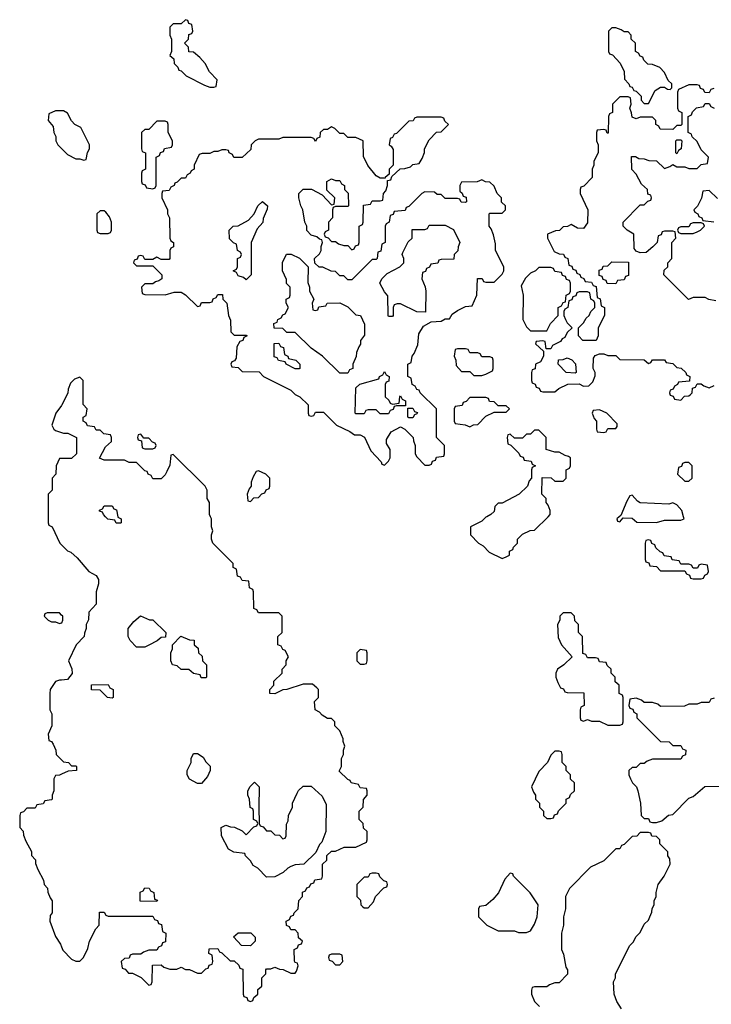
# Model space of a CAD drawing. Header units: inches. Extents: x 2701622 to 2964296, y 496201 to 720542.
# Tile 252 of 256: x 2899794 to 2903200, y 697600 to 702446. Entities that reach past the tile are written whole.
import ezdxf

# ---------------------------------------------------------------- set-up
doc = ezdxf.new("R2010")
doc.units = ezdxf.units.IN
doc.header["$MEASUREMENT"] = 0
for name, color, linetype in [('C8699', 7, 'Continuous'), ('C8790', 7, 'Continuous'), ('C9609', 7, 'Continuous'), ('C9700', 7, 'Continuous')]:
    doc.layers.add(name, color=color, linetype=linetype)

msp = doc.modelspace()

# ---------------------------------------------------------------- linework, layer by layer
at = {"layer": 'C8699', "color": 4, "elevation": 4}
for points in [[(2899934, 700000), (2899934, 699970), (2899938, 699958), (2899954, 699950), (2899992, 699870), (2900000, 699862)], [(2900000, 699516), (2899990, 699526), (2899930, 699526), (2899918, 699522), (2899914, 699510), (2899934, 699490), (2899950, 699482), (2899970, 699482), (2899990, 699474), (2900000, 699477.3)], [(2900000, 699196), (2899990, 699195.3), (2899970, 699188), (2899944.7, 699150), (2899942, 699130), (2899942, 699050), (2899952, 699030), (2899952, 698970), (2899934, 698930), (2899938, 698898), (2899950, 698894), (2899959.6, 698879.6), (2899971.6, 698851.6), (2899974, 698830), (2900000, 698804)], [(2900000, 698732.5), (2899990, 698728), (2899970, 698726), (2899962, 698710), (2899962, 698650), (2899954, 698630), (2899954, 698610), (2899950, 698606), (2899918, 698602), (2899910, 698586), (2899878, 698582), (2899870, 698566), (2899830, 698566), (2899812.7, 698547.3), (2899798, 698542), (2899794, 698530), (2899794, 698470), (2899811.6, 698451.6), (2899812.7, 698432.7), (2899823.6, 698403.6), (2899851.6, 698351.6), (2899852.7, 698332.7), (2899871.6, 698311.6), (2899872.7, 698292.7), (2899883.6, 698263.6), (2899911.6, 698211.6), (2899914, 698190), (2899931.6, 698171.6), (2899932.7, 698152.7), (2899943.6, 698123.6), (2899954, 698110), (2899954, 698050), (2899943.6, 698036.4), (2899942, 698010), (2899970, 697934), (2899995.3, 697895.3), (2900000, 697883.2)]]:
    msp.add_lwpolyline(points, dxfattribs=at)
at = {"layer": 'C8790', "color": 4, "elevation": 4}
for points in [[(2900000, 701998), (2899970, 701998), (2899938, 701982), (2899934, 701950), (2899959.6, 701919.6), (2899962, 701890), (2899971.6, 701871.6), (2899972, 701850), (2899982, 701830), (2900000, 701812)], [(2900000, 700547.3), (2899972, 700510), (2899952, 700450), (2899962, 700430), (2899970, 700424.7), (2900000, 700414.7)], [(2900000, 700286), (2899990, 700286), (2899974, 700250), (2899971.6, 700208.4), (2899954, 700190), (2899954, 700130), (2899934, 700110), (2899934, 700000)]]:
    msp.add_lwpolyline(points, dxfattribs=at)
at = {"layer": 'C9609', "color": 4, "elevation": 4}
for points in [[(2900000, 697883.2), (2900006.4, 697866.4), (2900050, 697822), (2900070, 697812), (2900090, 697812), (2900108, 697830), (2900130, 697874), (2900138, 697910), (2900168.4, 697971.6), (2900186, 697990), (2900187.3, 698052.7), (2900210, 698054), (2900218, 698038), (2900230, 698034), (2900450, 698034), (2900458, 698018), (2900472.7, 698012.7), (2900478, 697998), (2900492.7, 697992.7), (2900498, 697958), (2900514, 697950), (2900512.7, 697907.3), (2900498, 697902), (2900492.7, 697887.3), (2900478, 697882), (2900470, 697866), (2900430, 697866), (2900403.6, 697856.4), (2900390, 697846), (2900350, 697846), (2900338, 697842), (2900332.7, 697827.3), (2900310, 697826), (2900294, 697810), (2900298, 697778), (2900312.7, 697772.7), (2900330, 697754), (2900350, 697754), (2900392.7, 697732.7), (2900430, 697694), (2900442, 697698), (2900446, 697710), (2900447.3, 697792.7), (2900490, 697794), (2900503.6, 697783.6), (2900532.7, 697772.7), (2900567.3, 697772.7), (2900590, 697782), (2900610, 697772), (2900630, 697772), (2900670, 697754), (2900690, 697754), (2900710, 697774), (2900722, 697778), (2900727.3, 697792.7), (2900742, 697798), (2900746, 697810), (2900742, 697842), (2900726, 697850), (2900727.3, 697872.7), (2900770, 697874), (2900778, 697858), (2900790, 697854), (2900830, 697814), (2900850, 697814), (2900872.7, 697792.7), (2900878, 697778), (2900892.7, 697772.7), (2900894, 697650), (2900898, 697638), (2900912.7, 697632.7), (2900918, 697618), (2900930, 697614), (2900942, 697618), (2900947.3, 697632.7), (2900966, 697650), (2900967.3, 697672.7), (2900986, 697690), (2900986, 697730), (2901006, 697750), (2901006, 697770), (2901010, 697774), (2901030, 697774), (2901050, 697782), (2901072.7, 697772.7), (2901091.6, 697771.6), (2901130, 697754), (2901150, 697754), (2901156.4, 697763.6), (2901166, 697790), (2901162, 697802), (2901150, 697806), (2901147.3, 697812.7), (2901146, 697870), (2901162, 697878), (2901167.3, 697892.7), (2901182, 697898), (2901186, 697910), (2901167.3, 697927.3), (2901166, 697950), (2901150, 697966), (2901130, 697966), (2901122, 697982), (2901107.3, 697987.3), (2901106, 698010), (2901122, 698018), (2901130, 698034), (2901142, 698038), (2901146, 698050), (2901166, 698070), (2901168.4, 698111.6), (2901186, 698130), (2901187.3, 698152.7), (2901202, 698158), (2901207.3, 698172.7), (2901222, 698178), (2901227.3, 698192.7), (2901242, 698198), (2901247.3, 698212.7), (2901282, 698218), (2901286, 698230), (2901286, 698290), (2901306, 698310), (2901307.3, 698332.7), (2901330, 698354), (2901350, 698354), (2901392.7, 698372.7), (2901450, 698374), (2901502, 698398), (2901506, 698410), (2901506, 698450), (2901487.3, 698467.3), (2901486, 698490), (2901466, 698510), (2901466, 698550), (2901486, 698570), (2901487.3, 698607.3), (2901506, 698630), (2901506, 698650), (2901502, 698662), (2901470, 698666), (2901462, 698682), (2901426, 698690), (2901422, 698702), (2901410, 698706), (2901368, 698748), (2901378, 698770), (2901378, 698810), (2901388, 698830), (2901388, 698850), (2901395.3, 698870), (2901387.3, 698892.7), (2901387.3, 698907.3), (2901370, 698946), (2901346, 698970), (2901346, 698990), (2901330, 699006), (2901310, 699006), (2901283.1, 699023.1), (2901270, 699038), (2901248.7, 699048.7), (2901246, 699090), (2901266, 699110), (2901266, 699150), (2901258, 699158), (2901236.4, 699176.4), (2901190, 699175.3), (2901110, 699148.7), (2901090, 699148), (2901050, 699128), (2901026, 699130), (2901026, 699150), (2901046, 699170), (2901046, 699190), (2901086, 699230), (2901086, 699250), (2901106, 699270), (2901106, 699290), (2901118, 699310), (2901102, 699342), (2901090, 699346), (2901082, 699362), (2901066, 699370), (2901066, 699410), (2901086, 699430), (2901086, 699510), (2901070, 699526), (2900970, 699526), (2900962, 699542), (2900947.3, 699547.3), (2900946, 699630), (2900942, 699642), (2900926, 699650), (2900922, 699682), (2900890, 699686), (2900882, 699702), (2900867.3, 699707.3), (2900862, 699742), (2900846, 699750), (2900846, 699770), (2900746, 699870), (2900738, 699890), (2900738, 699910), (2900746, 699930), (2900738, 699950), (2900738, 699990), (2900733, 700000)], [(2900277.6, 700000), (2900278, 699998), (2900294, 699990), (2900294, 699970), (2900290, 699968), (2900268.4, 699968.4), (2900262, 699982), (2900228.4, 699988.4), (2900216.4, 700000)], [(2902094, 700000), (2902090, 699998), (2902070, 699978), (2902014, 699950), (2902014, 699910), (2902054, 699870), (2902076.9, 699856.9), (2902105.4, 699825.4), (2902170, 699794), (2902190, 699802), (2902206, 699810), (2902206, 699830), (2902222, 699838), (2902226, 699850), (2902246, 699870), (2902246, 699890), (2902270, 699914), (2902308.4, 699931.6), (2902330, 699934), (2902396, 700000)], [(2902746.5, 700000), (2902734, 699990), (2902738, 699978), (2902750, 699974), (2902766, 699994), (2902810, 699992), (2902832.7, 699972.7), (2902930, 699972), (2902970, 699982), (2903050, 699982), (2903066, 699990), (2903063.3, 700000)], [(2900000, 699862), (2900030, 699832), (2900045.4, 699825.4), (2900076.9, 699796.9), (2900134, 699730), (2900171.2, 699711.1), (2900182, 699690), (2900182, 699670), (2900171.3, 699630), (2900171.2, 699568.9), (2900134, 699530), (2900132.7, 699492.7), (2900122, 699470), (2900122, 699450), (2900112.7, 699427.3), (2900112, 699410), (2900072, 699370), (2900034, 699290), (2900051.6, 699251.6), (2900052, 699228), (2900030, 699198), (2900000, 699196)], [(2900000, 699477.3), (2900002, 699478), (2900006, 699490), (2900006, 699510), (2900000, 699516)], [(2903214, 699106), (2903198, 699102), (2903190, 699086), (2903150, 699086), (2903130, 699078), (2903090, 699078), (2903067.3, 699067.3), (2902950, 699066), (2902936.4, 699076.4), (2902910, 699086), (2902870, 699086), (2902856.4, 699096.4), (2902830, 699106), (2902798, 699102), (2902794, 699070), (2902798, 699058), (2902812.7, 699052.7), (2902818, 699038), (2902834, 699030), (2902834, 699010), (2902950, 698894), (2902991.6, 698891.6), (2903010, 698874), (2903050, 698874), (2903058, 698858), (2903074, 698850), (2903072.7, 698827.3), (2903058, 698822), (2903050, 698806), (2902910, 698806), (2902883.6, 698796.4), (2902870, 698786), (2902850, 698786), (2902830, 698766), (2902810, 698766), (2902794, 698750), (2902794, 698730), (2902802, 698710), (2902812, 698690), (2902831, 698671), (2902838, 698650), (2902852, 698590), (2902854, 698530), (2902870, 698514), (2902890, 698514), (2902898, 698498), (2902910, 698494), (2902930, 698494), (2902956.4, 698503.6), (2902988.4, 698531.6), (2903010, 698534), (2903090, 698614), (2903110, 698622), (2903168.4, 698671.6), (2903250, 698674)], [(2900000, 698804), (2900010, 698794), (2900034, 698790), (2900050, 698774), (2900070, 698774), (2900074, 698770), (2900074, 698750), (2900032.7, 698747.3), (2900000, 698732.5)], [(2902758, 697578), (2902734.6, 697614.6), (2902722, 697650), (2902718, 697710), (2902728, 697730), (2902728, 697750), (2902798, 697890), (2902814.6, 697905.4), (2902830, 697934), (2902850, 697954), (2902870, 697994), (2902890, 698014), (2902898, 698030), (2902907.3, 698052.7), (2902908.4, 698071.6), (2902918, 698090), (2902918, 698110), (2902928, 698130), (2902928, 698150), (2902938, 698190), (2902968, 698230), (2902998, 698290), (2902996.4, 698316.4), (2902986, 698330), (2902986, 698350), (2902946, 698390), (2902946, 698410), (2902930, 698426), (2902907.3, 698427.3), (2902902, 698442), (2902890, 698446), (2902850, 698446), (2902832.7, 698427.3), (2902810, 698426), (2902770, 698386), (2902758, 698382), (2902750, 698366), (2902730, 698366), (2902670, 698306), (2902605.4, 698274.6), (2902502, 698170), (2902482, 698130), (2902482, 698070), (2902472, 698030), (2902472, 697990), (2902462, 697950), (2902462, 697870), (2902472.7, 697847.3), (2902483.6, 697783.6), (2902492, 697770), (2902491.6, 697748.4), (2902450, 697706), (2902430, 697706), (2902403.6, 697696.4), (2902390, 697686), (2902330, 697686), (2902318, 697682), (2902314, 697670), (2902314, 697650), (2902330, 697614), (2902354, 697590)]]:
    msp.add_lwpolyline(points, dxfattribs=at)
for points in [[(2902890, 699886), (2902878, 699882), (2902874, 699870), (2902874, 699790), (2902878, 699778), (2902892.7, 699772.7), (2902898, 699758), (2902930, 699754), (2902950, 699734), (2903070, 699734), (2903078, 699718), (2903092.7, 699712.7), (2903098, 699698), (2903110, 699694), (2903150, 699694), (2903162, 699698), (2903167.3, 699712.7), (2903182, 699718), (2903186, 699730), (2903182, 699762), (2903150, 699766), (2903138, 699762), (2903132.7, 699747.3), (2903110, 699746), (2903102, 699762), (2903090, 699766), (2903050, 699766), (2903042, 699782), (2903007.3, 699787.3), (2903002, 699802), (2902967.3, 699807.3), (2902962, 699822), (2902947.3, 699827.3), (2902927.3, 699847.3), (2902922, 699862), (2902907.3, 699867.3), (2902902, 699882)], [(2902510, 699526), (2902470, 699526), (2902454, 699510), (2902454, 699490), (2902442, 699470), (2902445.4, 699405.4), (2902462, 699370), (2902514, 699310), (2902474, 699270), (2902442, 699250), (2902434, 699230), (2902434, 699210), (2902443.6, 699183.6), (2902458, 699158), (2902472.7, 699152.7), (2902478, 699138), (2902490, 699134), (2902572.7, 699132.7), (2902574, 699070), (2902558, 699062), (2902554, 699050), (2902554, 699010), (2902558, 698998), (2902570, 698994), (2902590, 699002), (2902610, 698994), (2902650, 698994), (2902690, 698974), (2902750, 698974), (2902762, 698978), (2902766, 698990), (2902766, 699110), (2902762, 699122), (2902746, 699130), (2902746, 699170), (2902727.3, 699187.3), (2902726, 699210), (2902706, 699230), (2902706, 699250), (2902687.3, 699267.3), (2902682, 699282), (2902650, 699286), (2902642, 699302), (2902630, 699306), (2902590, 699306), (2902582, 699322), (2902567.3, 699327.3), (2902566, 699410), (2902546, 699430), (2902546, 699470), (2902527.3, 699487.3), (2902526, 699510)], [(2900370, 699358), (2900338, 699390), (2900328, 699410), (2900328, 699450), (2900356.4, 699483.6), (2900388.4, 699511.6), (2900432.7, 699492.7), (2900450, 699492), (2900514, 699430), (2900512.7, 699407.3), (2900490, 699406), (2900471.6, 699388.4), (2900430, 699368), (2900410, 699358)], [(2900710, 699206), (2900687.3, 699207.3), (2900682, 699222), (2900650, 699228), (2900627.3, 699247.3), (2900590, 699248), (2900570, 699266), (2900546, 699270), (2900538, 699290), (2900538, 699330), (2900546, 699350), (2900546, 699370), (2900588.4, 699411.6), (2900630, 699394), (2900652.7, 699392.7), (2900654, 699370), (2900672.7, 699352.7), (2900674, 699330), (2900692.7, 699312.7), (2900694, 699290), (2900714, 699270), (2900714, 699210)], [(2901470, 699346), (2901454, 699330), (2901454, 699290), (2901470, 699274), (2901490, 699274), (2901502, 699278), (2901506, 699290), (2901506, 699330), (2901502, 699342)], [(2900250, 699106), (2900226, 699110), (2900190, 699146), (2900147.3, 699147.3), (2900147.3, 699172.7), (2900230, 699174), (2900238, 699158), (2900254, 699150), (2900254, 699110)], [(2902450, 698846), (2902430, 698846), (2902410, 698826), (2902394, 698790), (2902350, 698746), (2902314, 698670), (2902323.6, 698643.6), (2902334, 698630), (2902334, 698610), (2902354, 698590), (2902354, 698570), (2902374, 698550), (2902374, 698530), (2902390, 698514), (2902410, 698514), (2902422, 698518), (2902427.3, 698532.7), (2902442, 698538), (2902447.3, 698552.7), (2902486, 698590), (2902486, 698610), (2902502, 698618), (2902507.3, 698632.7), (2902526, 698650), (2902526, 698690), (2902507.3, 698707.3), (2902506, 698730), (2902486, 698750), (2902486, 698770), (2902466, 698790), (2902466, 698830), (2902462, 698842)], [(2900670, 698686), (2900630, 698708), (2900618, 698730), (2900618, 698750), (2900638, 698790), (2900638, 698810), (2900650, 698834), (2900670, 698834), (2900696.9, 698816.9), (2900710, 698794), (2900731.6, 698771.6), (2900732, 698750), (2900719.6, 698720.4), (2900690, 698686)], [(2901010, 698454), (2901030, 698454), (2901050, 698434), (2901072.7, 698432.7), (2901090, 698414), (2901102, 698418), (2901106, 698430), (2901107.3, 698487.3), (2901116.4, 698503.6), (2901118, 698530), (2901138, 698570), (2901138, 698590), (2901160.4, 698639.6), (2901167.3, 698652.7), (2901190, 698674), (2901230, 698674), (2901283.6, 698623.6), (2901303.6, 698583.6), (2901302, 698450), (2901282, 698398), (2901270, 698386), (2901252.7, 698347.3), (2901194, 698290), (2901150, 698286), (2901130, 698278), (2901114, 698270), (2901091.6, 698248.4), (2901050, 698228), (2901010, 698226), (2900966, 698270), (2900943.1, 698283.1), (2900930, 698306), (2900906, 698330), (2900902, 698342), (2900848.4, 698348.4), (2900823.1, 698363.1), (2900788.4, 698428.4), (2900786, 698470), (2900810, 698482), (2900832.7, 698472.7), (2900851.6, 698471.6), (2900890, 698454), (2900910, 698434), (2900947.3, 698472.7), (2900962, 698478), (2900966, 698490), (2900962, 698502), (2900946, 698510), (2900946, 698550), (2900942, 698562), (2900928.4, 698568.4), (2900926, 698610), (2900918, 698630), (2900918, 698650), (2900928.4, 698671.6), (2900950, 698694), (2900974, 698670), (2900972, 698570), (2900974, 698490), (2900978, 698478), (2900992.7, 698472.7)], [(2901550, 698246), (2901530, 698246), (2901518, 698242), (2901510, 698226), (2901490, 698226), (2901454, 698190), (2901454, 698130), (2901472.7, 698112.7), (2901474, 698090), (2901482, 698082), (2901490, 698074), (2901510, 698074), (2901536.4, 698103.6), (2901546, 698130), (2901587.3, 698172.7), (2901602, 698178), (2901606, 698190), (2901602, 698202), (2901587.3, 698207.3), (2901567.3, 698227.3), (2901562, 698242)], [(2902210, 698246), (2902183.6, 698216.4), (2902151.6, 698148.4), (2902123.6, 698116.4), (2902090, 698086), (2902058, 698082), (2902054, 698070), (2902054, 698030), (2902094, 697990), (2902150, 697962), (2902230, 697962), (2902250, 697954), (2902290, 697954), (2902310, 697962), (2902330, 697994), (2902342, 698030), (2902348, 698090), (2902308.4, 698148.4), (2902226, 698230), (2902222, 698242)], [(2900470, 698106), (2900387.3, 698107.3), (2900387.3, 698152.7), (2900402, 698158), (2900410, 698174), (2900431.6, 698171.6), (2900438, 698158), (2900454, 698150), (2900458, 698118), (2900472.7, 698112.7)], [(2900930, 697888), (2900886, 697890), (2900847.3, 697932.7), (2900870, 697952), (2900931.6, 697951.6), (2900954, 697930), (2900954, 697910)], [(2901370, 697846), (2901330, 697846), (2901318, 697842), (2901314, 697830), (2901318, 697818), (2901332.7, 697812.7), (2901350, 697794), (2901370, 697794), (2901386, 697810), (2901382, 697842)]]:
    msp.add_lwpolyline(points, close=True, dxfattribs=at)
at = {"layer": 'C9700', "color": 4, "elevation": 4}
for points in [[(2900610, 702446), (2900590, 702426), (2900550, 702426), (2900534, 702410), (2900534, 702370), (2900542, 702350), (2900542, 702290), (2900534, 702270), (2900552.7, 702252.7), (2900554, 702230), (2900572.7, 702212.7), (2900578, 702198), (2900590, 702194), (2900614, 702170), (2900703.6, 702123.6), (2900730, 702114), (2900750, 702114), (2900762, 702118), (2900766, 702150), (2900728.8, 702188.9), (2900708, 702230), (2900680.4, 702260.4), (2900650, 702286), (2900627.3, 702287.3), (2900626, 702310), (2900606, 702330), (2900626, 702350), (2900627.3, 702372.7), (2900642, 702378), (2900646, 702390), (2900642, 702422), (2900627.3, 702427.3), (2900622, 702442)], [(2902730, 702406), (2902710, 702406), (2902694, 702390), (2902694, 702290), (2902698, 702278), (2902712.7, 702272.7), (2902751.6, 702231.6), (2902771.6, 702191.6), (2902772.7, 702152.7), (2902794, 702130), (2902798, 702118), (2902810, 702114), (2902818, 702098), (2902830, 702094), (2902854, 702070), (2902854, 702050), (2902870, 702034), (2902890, 702034), (2902923.1, 702096.9), (2902950, 702114), (2902970, 702114), (2902983.6, 702103.6), (2902998, 702102), (2903006, 702110), (2903006, 702130), (2902987.3, 702147.3), (2902970, 702186), (2902946, 702210), (2902910, 702226), (2902887.3, 702227.3), (2902867.3, 702247.3), (2902862, 702262), (2902850, 702266), (2902842, 702282), (2902826, 702290), (2902826, 702330), (2902806, 702350), (2902806, 702370), (2902790, 702386), (2902770, 702386), (2902756.4, 702396.4)], [(2901870, 701966), (2901750, 701966), (2901738, 701962), (2901731.6, 701948.4), (2901710, 701946), (2901650, 701886), (2901638, 701882), (2901630, 701866), (2901618, 701862), (2901614, 701830), (2901623.6, 701823.6), (2901632.7, 701807.3), (2901634, 701730), (2901614, 701710), (2901614, 701686), (2901594, 701670), (2901594, 701666), (2901570, 701666), (2901550, 701678), (2901508.4, 701728.4), (2901487.3, 701772.7), (2901486, 701850), (2901450, 701866), (2901410, 701866), (2901390, 701886), (2901370, 701886), (2901346, 701910), (2901330, 701918), (2901310, 701906), (2901290, 701906), (2901274, 701890), (2901272.7, 701867.3), (2901258, 701862), (2901250, 701846), (2901242, 701862), (2901230, 701866), (2901090, 701866), (2901070, 701858), (2900970, 701858), (2900954, 701850), (2900934, 701830), (2900932.7, 701807.3), (2900890, 701768), (2900848.4, 701768.4), (2900842, 701782), (2900826, 701790), (2900822, 701802), (2900810, 701806), (2900790, 701806), (2900770, 701798), (2900750, 701798), (2900730, 701788), (2900692.7, 701787.3), (2900678, 701782), (2900654, 701730), (2900654, 701710), (2900638, 701702), (2900634, 701690), (2900618, 701682), (2900610, 701666), (2900590, 701666), (2900570, 701646), (2900558, 701642), (2900554, 701630), (2900538, 701622), (2900530, 701606), (2900498, 701602), (2900494, 701590), (2900494, 701570), (2900522, 701510), (2900522, 701490), (2900532, 701470), (2900534, 701370), (2900538, 701358), (2900552, 701350), (2900551.6, 701328.4), (2900538, 701322), (2900534, 701310), (2900534, 701270), (2900530, 701266), (2900490, 701266), (2900470, 701278), (2900450, 701266), (2900410, 701266), (2900402, 701282), (2900390, 701286), (2900378, 701282), (2900372.7, 701267.3), (2900358, 701262), (2900354, 701250), (2900370, 701234), (2900450, 701234), (2900494, 701190), (2900494, 701170), (2900479.6, 701160.4), (2900463.6, 701156.4), (2900450, 701146), (2900410, 701146), (2900394, 701130), (2900398, 701098), (2900410, 701094), (2900510, 701092), (2900554.6, 701105.4), (2900590, 701104.7), (2900611.2, 701091.1), (2900670, 701034), (2900682, 701038), (2900690, 701054), (2900730, 701054), (2900742, 701058), (2900747.3, 701072.7), (2900762, 701078), (2900770, 701094), (2900792.7, 701092.7), (2900794, 701070), (2900814, 701050), (2900822, 700990), (2900832.7, 700967.3), (2900834, 700910), (2900850, 700894), (2900910, 700894), (2900914, 700890), (2900898, 700882), (2900892.7, 700867.3), (2900878, 700862), (2900863.6, 700836.4), (2900859.6, 700780.4), (2900852.7, 700767.3), (2900838, 700762), (2900834, 700750), (2900838, 700738), (2900870, 700734), (2900890, 700714), (2900972.7, 700712.7), (2900994, 700690), (2901130, 700622), (2901150, 700602), (2901174, 700590), (2901214, 700550), (2901214, 700510), (2901218, 700498), (2901230, 700494), (2901242, 700498), (2901250, 700514), (2901290, 700514), (2901354, 700450), (2901419.6, 700419.6), (2901443.6, 700403.6), (2901470, 700402), (2901491.3, 700391.3), (2901523.6, 700323.6), (2901574, 700270), (2901578, 700258), (2901590, 700254), (2901610, 700274), (2901618, 700290), (2901618, 700330), (2901600.4, 700360.4), (2901600.4, 700379.6), (2901623.1, 700416.9), (2901670, 700442), (2901691.3, 700431.3), (2901732, 700390), (2901732.7, 700372.7), (2901742, 700350), (2901742, 700310), (2901750, 700294), (2901790, 700254), (2901810, 700254), (2901822, 700258), (2901827.3, 700272.7), (2901842, 700278), (2901847.3, 700292.7), (2901882, 700298), (2901886, 700310), (2901886, 700350), (2901846, 700390), (2901846, 700530), (2901766, 700610), (2901762, 700622), (2901750, 700626), (2901742, 700642), (2901726, 700650), (2901722, 700682), (2901706, 700690), (2901706, 700750), (2901722, 700758), (2901726, 700790), (2901736.4, 700803.6), (2901754.6, 700845.4), (2901760.4, 700899.6), (2901783.1, 700936.9), (2901820.4, 700959.6), (2901870, 700962), (2901890, 700974), (2901910, 700974), (2901923.1, 700996.9), (2901950, 701014), (2901990, 701034), (2902022, 701038), (2902046, 701090), (2902048.4, 701171.6), (2902071.6, 701171.6), (2902078, 701158), (2902090, 701154), (2902130, 701154), (2902170, 701194), (2902178, 701210), (2902178, 701230), (2902138, 701310), (2902136.4, 701343.6), (2902127.3, 701387.3), (2902116.4, 701416.4), (2902106, 701430), (2902106, 701490), (2902110, 701494), (2902170, 701494), (2902186, 701510), (2902186, 701530), (2902167.3, 701547.3), (2902166, 701570), (2902146, 701590), (2902130, 701626), (2902110, 701646), (2902088.4, 701648.4), (2902070, 701658), (2902047.3, 701647.3), (2901970, 701646), (2901962, 701630), (2901962, 701602), (2901972.7, 701592.7), (2901978, 701578), (2901992.7, 701572.7), (2901994, 701550), (2901990, 701546), (2901967.3, 701547.3), (2901962, 701562), (2901950, 701566), (2901890, 701566), (2901870, 701586), (2901850, 701586), (2901836.4, 701596.4), (2901790, 701598), (2901774, 701590), (2901710, 701526), (2901698, 701522), (2901692.7, 701507.3), (2901638, 701502), (2901632.7, 701487.3), (2901618, 701482), (2901614, 701450), (2901598, 701442), (2901594, 701430), (2901594, 701350), (2901578, 701342), (2901572.7, 701307.3), (2901558, 701302), (2901554, 701270), (2901550, 701266), (2901530, 701266), (2901430, 701166), (2901410, 701166), (2901390, 701186), (2901370, 701186), (2901350, 701206), (2901328.4, 701208.4), (2901287.3, 701227.3), (2901268.4, 701228.4), (2901247.3, 701247.3), (2901246, 701270), (2901270, 701294), (2901278, 701310), (2901278, 701330), (2901286, 701350), (2901282, 701362), (2901270, 701366), (2901258, 701378), (2901230, 701386), (2901208.4, 701408.4), (2901208, 701430), (2901198, 701450), (2901188, 701510), (2901178, 701530), (2901168, 701570), (2901168, 701590), (2901190, 701612), (2901231.6, 701611.6), (2901283.6, 701583.6), (2901330, 701534), (2901342, 701538), (2901346, 701570), (2901307.3, 701607.3), (2901306, 701650), (2901330, 701662), (2901350, 701654), (2901370, 701654), (2901378, 701638), (2901394, 701630), (2901394, 701610), (2901411.6, 701591.6), (2901414, 701530), (2901410, 701526), (2901350, 701526), (2901338, 701522), (2901334, 701510), (2901334, 701470), (2901314, 701450), (2901314, 701410), (2901298, 701402), (2901294, 701390), (2901298, 701378), (2901312.7, 701372.7), (2901330, 701354), (2901350, 701354), (2901363.6, 701343.6), (2901390, 701334), (2901410, 701334), (2901430, 701314), (2901442, 701318), (2901447.3, 701332.7), (2901462, 701338), (2901466, 701350), (2901466, 701430), (2901482, 701438), (2901486, 701450), (2901487.3, 701532.7), (2901522, 701538), (2901530, 701554), (2901570, 701554), (2901582, 701558), (2901586, 701590), (2901596.4, 701603.6), (2901606, 701630), (2901606, 701654), (2901622, 701658), (2901626, 701674), (2901667.3, 701712.7), (2901690, 701714), (2901718, 701722), (2901730, 701734), (2901762, 701738), (2901776.4, 701763.6), (2901787.3, 701792.7), (2901788, 701810), (2901810, 701854), (2901847.3, 701892.7), (2901870, 701894), (2901906, 701930), (2901887.3, 701947.3), (2901882, 701962)], [(2900510, 701946), (2900470, 701946), (2900430, 701906), (2900410, 701906), (2900394, 701890), (2900394, 701810), (2900398, 701798), (2900414, 701790), (2900414, 701710), (2900398, 701702), (2900394, 701690), (2900394, 701650), (2900398, 701638), (2900412.7, 701632.7), (2900418, 701618), (2900450, 701614), (2900462, 701618), (2900466, 701630), (2900466, 701770), (2900482, 701778), (2900487.3, 701792.7), (2900502, 701798), (2900507.3, 701812.7), (2900542, 701818), (2900546, 701830), (2900546, 701850), (2900526, 701890), (2900526, 701930), (2900522, 701942)], [(2903030, 701786), (2903026, 701790), (2903026, 701850), (2903030, 701854), (2903050, 701854), (2903054, 701850), (2903052, 701810), (2903038, 701802)], [(2900910, 701166), (2900896.4, 701176.4), (2900870, 701186), (2900862, 701202), (2900846, 701210), (2900862, 701218), (2900866, 701230), (2900866, 701270), (2900882, 701278), (2900886, 701290), (2900882, 701302), (2900866, 701310), (2900862, 701342), (2900847.3, 701347.3), (2900827.3, 701367.3), (2900826, 701410), (2900846, 701430), (2900870, 701432), (2900920.4, 701459.6), (2900948, 701490), (2900966, 701530), (2900990, 701552), (2901014, 701530), (2901012.7, 701512.7), (2900992.7, 701467.3), (2900991.6, 701448.4), (2900963.6, 701416.4), (2900934, 701350), (2900934, 701190)], [(2900210, 701506), (2900190, 701506), (2900174, 701490), (2900174, 701410), (2900178, 701398), (2900190, 701394), (2900230, 701394), (2900242, 701398), (2900246, 701410), (2900246, 701450), (2900236.4, 701476.4), (2900218, 701498)], [(2901792.7, 701007.3), (2901750, 701008), (2901670, 701048), (2901652.7, 701047.3), (2901638, 701042), (2901634, 701030), (2901634, 700990), (2901630, 700986), (2901610, 700986), (2901608, 700990), (2901607.3, 701087.3), (2901590, 701106), (2901568, 701150), (2901578, 701170), (2901603.1, 701196.9), (2901666, 701230), (2901686, 701250), (2901686, 701270), (2901678, 701290), (2901680.4, 701299.6), (2901707.3, 701352.7), (2901726, 701370), (2901727.3, 701412.7), (2901790, 701414), (2901802, 701418), (2901810, 701434), (2901890, 701434), (2901930, 701414), (2901962, 701350), (2901952.7, 701327.3), (2901951.6, 701308.4), (2901934, 701290), (2901932.7, 701267.3), (2901870, 701266), (2901858, 701262), (2901852.7, 701247.3), (2901818, 701242), (2901812.7, 701227.3), (2901798, 701222), (2901792.7, 701207.3), (2901778, 701202), (2901774, 701170), (2901791.6, 701131.6), (2901794, 701110)], [(2903150, 701446), (2903110, 701446), (2903098, 701442), (2903090, 701426), (2903050, 701426), (2903038, 701422), (2903034, 701410), (2903038, 701398), (2903050, 701394), (2903110, 701394), (2903130, 701402), (2903146, 701410), (2903166, 701430), (2903162, 701442)], [(2901250, 701014), (2901262, 701018), (2901267.3, 701032.7), (2901302, 701038), (2901308.4, 701051.6), (2901370, 701052), (2901410, 701032), (2901450, 700994), (2901472, 700990), (2901492.7, 700947.3), (2901492.7, 700892.7), (2901472.7, 700867.3), (2901471.6, 700848.4), (2901463.6, 700836.4), (2901452.7, 700807.3), (2901451.6, 700788.4), (2901434, 700750), (2901434, 700730), (2901418, 700722), (2901410, 700706), (2901370, 700706), (2901286, 700790), (2901228.8, 700828.9), (2901150, 700906), (2901110, 700906), (2901090, 700926), (2901047.3, 700927.3), (2901046, 700950), (2901062, 700958), (2901066, 700970), (2901082, 700978), (2901090, 700994), (2901102, 700998), (2901118, 701030), (2901106, 701050), (2901106, 701070), (2901122, 701078), (2901126, 701090), (2901126, 701130), (2901108.4, 701148.4), (2901107.3, 701167.3), (2901088, 701210), (2901088.4, 701251.6), (2901108.4, 701291.6), (2901131.6, 701291.6), (2901171.6, 701271.6), (2901214, 701230), (2901212.7, 701152.7), (2901222, 701130), (2901222, 701110), (2901242, 701070), (2901234, 701050), (2901238, 701018)], [(2902410, 701226), (2902350, 701226), (2902334, 701210), (2902310, 701198), (2902285.4, 701174.6), (2902263.6, 701136.4), (2902274, 701090), (2902272, 700970), (2902290, 700934), (2902310, 700914), (2902390, 700914), (2902408.8, 700951.1), (2902446, 700990), (2902446, 701030), (2902462, 701038), (2902470, 701054), (2902482, 701058), (2902486, 701090), (2902502, 701098), (2902506, 701110), (2902506, 701150), (2902502, 701162), (2902487.3, 701167.3), (2902482, 701182), (2902467.3, 701187.3), (2902462, 701202), (2902430, 701206), (2902422, 701222)], [(2902730, 701146), (2902687.3, 701147.3), (2902682, 701162), (2902667.3, 701167.3), (2902662, 701182), (2902647.3, 701187.3), (2902647.3, 701212.7), (2902662, 701218), (2902667.3, 701232.7), (2902690, 701234), (2902710, 701254), (2902792.7, 701252.7), (2902792.7, 701187.3), (2902778, 701182), (2902770, 701166), (2902738, 701162)], [(2901150, 700728), (2901106, 700750), (2901102, 700762), (2901068.4, 700768.4), (2901062, 700782), (2901047.3, 700787.3), (2901047.3, 700852.7), (2901070, 700854), (2901078, 700838), (2901092.7, 700832.7), (2901098, 700798), (2901114, 700790), (2901118, 700778), (2901154, 700770), (2901174, 700750), (2901174, 700730), (2901170, 700728)], [(2901990, 700826), (2901950, 700826), (2901938, 700822), (2901934, 700790), (2901942, 700770), (2901943.6, 700743.6), (2901970, 700714), (2902010, 700714), (2902030, 700694), (2902070, 700694), (2902090, 700702), (2902122, 700718), (2902126, 700730), (2902126, 700770), (2902122, 700782), (2902110, 700786), (2902070, 700786), (2902062, 700802), (2902050, 700806), (2902010, 700806), (2902002, 700822)], [(2902530, 700706), (2902486, 700710), (2902446, 700750), (2902447.3, 700772.7), (2902470, 700774), (2902490, 700782), (2902512.7, 700772.7), (2902531.6, 700751.6), (2902534, 700710)], [(2901630, 700554), (2901662, 700558), (2901666, 700590), (2901670, 700594), (2901678, 700578), (2901694, 700570), (2901694, 700546), (2901650, 700546), (2901638, 700542), (2901632.7, 700527.3), (2901618, 700522), (2901610, 700506), (2901570, 700506), (2901550, 700526), (2901510, 700526), (2901498, 700522), (2901490, 700506), (2901450, 700506), (2901446, 700510), (2901450, 700634), (2901468.4, 700651.6), (2901562, 700678), (2901566, 700690), (2901582, 700698), (2901590, 700714), (2901598, 700698), (2901614, 700690), (2901612.7, 700667.3), (2901598, 700662), (2901594, 700650), (2901594, 700590), (2901612.7, 700572.7), (2901618, 700558)], [(2902090, 700586), (2902010, 700586), (2901992.7, 700567.3), (2901978, 700562), (2901972.7, 700547.3), (2901938, 700542), (2901934, 700530), (2901934, 700470), (2901938, 700458), (2901987.3, 700452.7), (2902010, 700442), (2902028.4, 700451.6), (2902050, 700454), (2902090, 700494), (2902130, 700514), (2902190, 700514), (2902206, 700530), (2902190, 700546), (2902150, 700546), (2902130, 700566), (2902107.3, 700567.3), (2902102, 700582)], [(2901710, 700486), (2901706, 700490), (2901706, 700534), (2901730, 700534), (2901738, 700518), (2901752.7, 700512.7), (2901750, 700506), (2901738, 700502), (2901730, 700486)], [(2902650, 700526), (2902618, 700522), (2902614, 700510), (2902623.6, 700483.6), (2902634, 700470), (2902634, 700430), (2902638, 700418), (2902670, 700414), (2902682, 700418), (2902690, 700434), (2902730, 700434), (2902736.4, 700443.6), (2902736.4, 700456.4), (2902686, 700510)], [(2900390, 700406), (2900378, 700402), (2900374, 700390), (2900378, 700378), (2900394, 700374), (2900398, 700338), (2900410, 700334), (2900450, 700334), (2900462, 700338), (2900466, 700350), (2900462, 700362), (2900447.3, 700367.3), (2900430, 700386), (2900406, 700386)], [(2903090, 700266), (2903070, 700266), (2903058, 700262), (2903052.7, 700247.3), (2903038, 700242), (2903034, 700210), (2903070, 700174), (2903090, 700174), (2903106, 700190), (2903106, 700250)], [(2900970, 700226), (2900958, 700222), (2900943.6, 700196.4), (2900934, 700170), (2900934, 700150), (2900923.6, 700136.4), (2900914, 700110), (2900918, 700078), (2900930, 700074), (2900947.3, 700092.7), (2900970, 700094), (2900987.3, 700112.7), (2901002, 700118), (2901007.3, 700132.7), (2901022, 700138), (2901026, 700150), (2901026, 700190), (2901006, 700210)]]:
    msp.add_lwpolyline(points, close=True, dxfattribs=at)
for points in [[(2903212.7, 702107.3), (2903198, 702102), (2903190, 702086), (2903167.3, 702087.3), (2903162, 702102), (2903147.3, 702107.3), (2903142, 702122), (2903130, 702126), (2903090, 702126), (2903038, 702102), (2903034, 702090), (2903034, 702010), (2903038, 701998), (2903054, 701990), (2903054, 701930), (2903050, 701926), (2903030, 701926), (2903010, 701906), (2902947.3, 701907.3), (2902942, 701922), (2902926, 701930), (2902926, 701950), (2902910, 701966), (2902850, 701966), (2902830, 701958), (2902810, 701966), (2902807.3, 701987.3), (2902798, 702010), (2902806, 702030), (2902802, 702062), (2902790, 702066), (2902750, 702066), (2902714, 702030), (2902714, 701990), (2902698, 701982), (2902694, 701970), (2902692.7, 701887.3), (2902687.3, 701887.3), (2902682, 701902), (2902670, 701906), (2902638, 701902), (2902634, 701890), (2902634, 701850), (2902642, 701830), (2902642, 701790), (2902622, 701750), (2902622, 701730), (2902614, 701710), (2902614, 701670), (2902572.7, 701627.3), (2902558, 701622), (2902554, 701610), (2902554, 701590), (2902592, 701510), (2902590, 701446), (2902570, 701418), (2902540.4, 701420.4), (2902510, 701438), (2902491.6, 701428.4), (2902470, 701426), (2902451.6, 701408.4), (2902432.7, 701407.3), (2902394, 701390), (2902394, 701370), (2902425.4, 701305.4), (2902450, 701294), (2902472.7, 701292.7), (2902478, 701278), (2902494, 701270), (2902498, 701238), (2902512.7, 701232.7), (2902518, 701218), (2902532.7, 701212.7), (2902538, 701198), (2902552.7, 701192.7), (2902558, 701178), (2902572.7, 701172.7), (2902578, 701158), (2902610, 701154), (2902618, 701138), (2902632.7, 701132.7), (2902638, 701078), (2902652.7, 701072.7), (2902658, 701038), (2902674, 701030), (2902674, 700990), (2902642, 700930), (2902642, 700890), (2902632.7, 700867.3), (2902567.3, 700867.3), (2902546, 700890), (2902546, 700930), (2902570, 700954), (2902583.1, 700976.9), (2902598, 700990), (2902606, 701010), (2902626, 701030), (2902626, 701050), (2902622, 701062), (2902606, 701070), (2902602, 701102), (2902590, 701106), (2902550, 701106), (2902538, 701102), (2902532.7, 701087.3), (2902518, 701082), (2902512.7, 701067.3), (2902498, 701062), (2902494, 701030), (2902478, 701022), (2902474, 701010), (2902474, 700990), (2902482, 700970), (2902490, 700954), (2902514, 700930), (2902490, 700906), (2902478, 700882), (2902465.4, 700874.6), (2902458, 700862), (2902418, 700842), (2902410, 700826), (2902386, 700826), (2902382, 700862), (2902370, 700866), (2902338, 700862), (2902334, 700850), (2902374, 700814), (2902374, 700790), (2902358, 700762), (2902334, 700750), (2902332.7, 700727.3), (2902318, 700722), (2902314, 700710), (2902314, 700670), (2902318, 700658), (2902332.7, 700652.7), (2902338, 700638), (2902352.7, 700632.7), (2902358, 700618), (2902370, 700614), (2902430, 700614), (2902448.4, 700631.6), (2902492.7, 700652.7), (2902550, 700654), (2902570, 700642), (2902596.4, 700643.6), (2902616.4, 700663.6), (2902627.3, 700692.7), (2902628, 700710), (2902618, 700730), (2902620.4, 700779.6), (2902627.3, 700792.7), (2902650, 700802), (2902670, 700802), (2902690, 700794), (2902730, 700794), (2902750, 700774), (2902870, 700772), (2902890, 700754), (2902902, 700758), (2902910, 700772), (2902970, 700772), (2902978, 700758), (2903010, 700754), (2903030, 700734), (2903051.6, 700731.6), (2903074, 700710), (2903078, 700698), (2903094, 700690), (2903092.7, 700667.3), (2903038, 700662), (2903034, 700650), (2903018, 700642), (2903012.7, 700627.3), (2902998, 700622), (2902994, 700610), (2902998, 700598), (2903012.7, 700592.7), (2903018, 700578), (2903050, 700574), (2903067.3, 700592.7), (2903090, 700594), (2903098, 700602), (2903106, 700610), (2903107.3, 700632.7), (2903122, 700638), (2903130, 700654), (2903150, 700654), (2903163.6, 700643.6), (2903190, 700634), (2903214.6, 700645.4)], [(2900000, 701812), (2900030, 701782), (2900070, 701762), (2900090, 701762), (2900110, 701754), (2900122, 701758), (2900128.4, 701791.6), (2900138, 701810), (2900138, 701830), (2900094.6, 701914.6), (2900066, 701930), (2900048.4, 701948.4), (2900030, 701986), (2900010, 701998), (2900000, 701998)], [(2903222, 701062), (2903188.4, 701068.4), (2903170, 701078), (2903110, 701078), (2903088.4, 701068.4), (2902966, 701190), (2902967.3, 701212.7), (2902986, 701230), (2902986, 701250), (2903006, 701270), (2903006, 701350), (2903026, 701370), (2903022, 701402), (2903010, 701406), (2902970, 701406), (2902958, 701402), (2902952.7, 701387.3), (2902938, 701382), (2902934, 701350), (2902912.7, 701327.3), (2902879.6, 701300.4), (2902850, 701298), (2902830, 701306), (2902820.4, 701320.4), (2902818, 701390), (2902786, 701410), (2902766, 701430), (2902766, 701450), (2902850, 701534), (2902870, 701534), (2902887.3, 701552.7), (2902902, 701558), (2902906, 701570), (2902902, 701582), (2902887.3, 701587.3), (2902886, 701610), (2902856.4, 701636.4), (2902830, 701686), (2902808.4, 701708.4), (2902807.3, 701772.7), (2902827.3, 701772.7), (2902843.6, 701763.6), (2902870, 701762), (2902892.7, 701752.7), (2902930, 701752), (2902970, 701714), (2902996.4, 701723.6), (2903010, 701734), (2903030, 701722), (2903070, 701722), (2903090, 701714), (2903130, 701714), (2903150, 701734), (2903182, 701738), (2903186, 701770), (2903150, 701806), (2903130, 701846), (2903106, 701870), (2903102, 701882), (2903086, 701890), (2903086, 701970), (2903102, 701978), (2903107.3, 701992.7), (2903127.3, 702012.7), (2903162, 702018), (2903170, 702034), (2903190, 702034), (2903198, 702018), (2903214, 702010)], [(2903230, 701566), (2903190, 701606), (2903158, 701602), (2903151.6, 701568.4), (2903131.6, 701528.4), (2903114, 701510), (2903118, 701498), (2903134, 701490), (2903138, 701478), (2903154, 701470), (2903158, 701458), (2903211.6, 701451.6)], [(2900733, 700000), (2900728, 700010), (2900728, 700070), (2900718, 700090), (2900718, 700130), (2900708, 700150), (2900550, 700306), (2900538, 700302), (2900532.7, 700252.7), (2900518, 700222), (2900510, 700206), (2900490, 700186), (2900450, 700186), (2900442, 700202), (2900426, 700210), (2900422, 700222), (2900410, 700226), (2900370, 700266), (2900332.7, 700267.3), (2900310, 700278), (2900210, 700278), (2900187.3, 700287.3), (2900216.4, 700343.6), (2900246, 700370), (2900246, 700390), (2900242, 700402), (2900208.4, 700408.4), (2900190, 700426), (2900170, 700426), (2900162, 700442), (2900127.3, 700447.3), (2900122, 700462), (2900106, 700470), (2900106, 700490), (2900122, 700498), (2900126, 700530), (2900107.3, 700552.7), (2900106, 700670), (2900090, 700686), (2900063.6, 700676.4), (2900043.6, 700656.4), (2900032.7, 700627.3), (2900031.6, 700608.4), (2900002, 700550), (2900000, 700547.3)], [(2900000, 700414.7), (2900010, 700411.3), (2900031.2, 700411.1), (2900074, 700390), (2900074, 700310), (2900050, 700286), (2900000, 700286)], [(2902396, 700000), (2902406, 700010), (2902406, 700030), (2902396.4, 700056.4), (2902386, 700070), (2902386, 700090), (2902366, 700110), (2902367.3, 700192.7), (2902411.6, 700191.6), (2902430, 700174), (2902470, 700174), (2902486, 700190), (2902486, 700230), (2902502, 700238), (2902506, 700250), (2902506, 700290), (2902496.4, 700296.4), (2902480.4, 700300.4), (2902450, 700318), (2902430, 700318), (2902386, 700330), (2902386, 700390), (2902350, 700426), (2902330, 700426), (2902310, 700406), (2902290, 700406), (2902270, 700386), (2902230, 700386), (2902210, 700406), (2902198, 700402), (2902194, 700390), (2902198, 700358), (2902212.7, 700352.7), (2902232.7, 700332.7), (2902252.7, 700312.7), (2902258, 700298), (2902272.7, 700292.7), (2902278, 700278), (2902312.7, 700272.7), (2902318, 700258), (2902334, 700250), (2902318, 700242), (2902314, 700230), (2902314, 700190), (2902303.6, 700176.4), (2902294, 700150), (2902254, 700110), (2902170, 700066), (2902150, 700066), (2902134, 700050), (2902130, 700026), (2902114, 700010), (2902094, 700000)], [(2903063.3, 700000), (2903055.3, 700030), (2903030, 700058), (2903010, 700068), (2902990, 700062), (2902848.8, 700068.9), (2902836.4, 700076.4), (2902810, 700106), (2902798, 700102), (2902783.6, 700076.4), (2902754, 700006), (2902746.5, 700000)], [(2900216.4, 700000), (2900206, 700010), (2900202, 700022), (2900187.3, 700027.3), (2900187.3, 700032.7), (2900202, 700038), (2900210, 700054), (2900250, 700054), (2900258, 700038), (2900270, 700034), (2900277.6, 700000)]]:
    msp.add_lwpolyline(points, dxfattribs=at)

doc.saveas('drawing.dxf')
